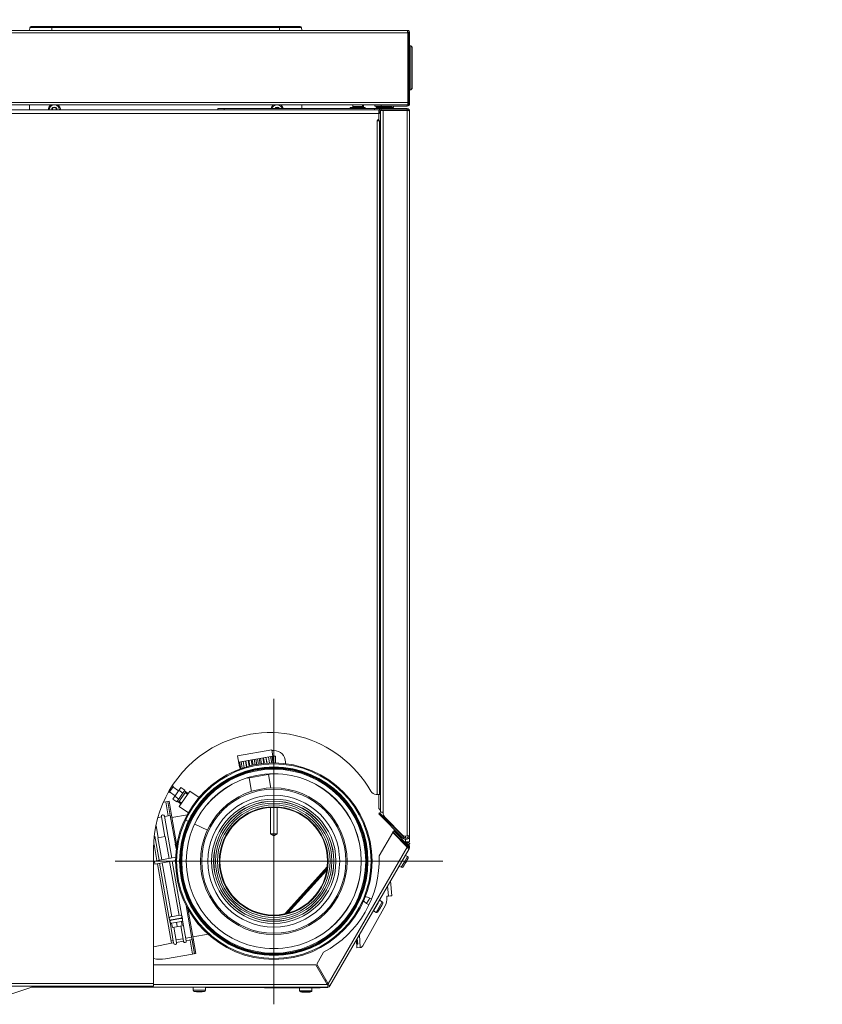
# Model space of a CAD drawing. Header units: millimetres. Extents: x -15323 to 178630, y 30684 to 65973.
# Tile 12 of 21: x -5117 to -4562, y 56914 to 57595. Entities that reach past the tile are written whole.
import ezdxf
from ezdxf import colors
from ezdxf.entities.mleader import LeaderData, LeaderLine
from ezdxf.math import Vec2, Vec3

# ---------------------------------------------------------------- set-up
doc = ezdxf.new("R2010")
doc.units = ezdxf.units.MM
doc.linetypes.add('DIVIDE', pattern=[31.75, 12.7, -6.35, 0, -6.35, 0, -6.35])
doc.layers.add('00 mar', color=3, linetype='Continuous')
doc.layers.add('00 mar út', color=1, linetype='DIVIDE', lineweight=20)
doc.styles.get("Standard").update_dxf_attribs({"font": 'ic-simplex.shx', "width": 0.8})

msp = doc.modelspace()

# ---------------------------------------------------------------- linework, layer by layer
at = {"layer": '00 mar út', "linetype": 'ByBlock'}
for p, q in [((-4848.77, 57587.83), (-5183.25, 57587.83)), ((-4848.77, 57586.12), (-5183.25, 57586.12)), ((-5110.32, 57587.83), (-5110.14, 57589.78)), ((-4922.14, 57589.79), (-5110.14, 57589.79)), ((-4922.99, 57590.57), (-5109.29, 57590.57)), ((-5094.9, 57590.57), (-5094.9, 57587.84)), ((-4937.38, 57587.83), (-4937.38, 57590.57)), ((-4922.14, 57589.79), (-4921.97, 57587.84)), ((-4848.77, 57587.83), (-4848.77, 57587.02)), ((-4848.77, 57586.12), (-4848.77, 57587.03)), ((-4848.69, 57536.34), (-4848.69, 57586.03)), ((-4848.17, 57537.19), (-4848.17, 57586.37)), ((-4847.32, 57586.37), (-4848.17, 57586.37)), ((-4847.32, 57586.37), (-4847.32, 57537.19)), ((-4848.17, 57574.98), (-4848.69, 57574.98)), ((-4848.6, 57575.16), (-4848.6, 57575.33)), ((-4847.32, 57577.13), (-4846.47, 57577.13)), ((-4846.46, 57577.13), (-4846.46, 57546.74)), ((-4845.61, 57576.27), (-4846.46, 57577.13)), ((-4845.61, 57576.27), (-4845.61, 57547.59)), ((-4848.69, 57551.8), (-4848.17, 57551.23)), ((-4848.6, 57551.7), (-4848.6, 57549.04)), ((-4848.6, 57549.3), (-4848.69, 57549.3)), ((-4848.69, 57548.41), (-4848.5, 57548.41)), ((-4848.6, 57549.05), (-4848.18, 57549.05)), ((-4848.5, 57548.41), (-4848.2, 57549.04)), ((-4846.46, 57546.74), (-4847.32, 57546.74)), ((-4846.46, 57546.74), (-4845.61, 57547.59)), ((-4848.69, 57538.05), (-5184.96, 57538.05)), ((-4848.17, 57538.9), (-4847.32, 57538.9)), ((-4848.17, 57537.19), (-4847.32, 57537.19)), ((-5420.91, 57532.91), (-4868.71, 57532.91)), ((-5420.91, 57530.34), (-4868.71, 57530.34)), ((-4848.69, 57536.34), (-5184.96, 57536.34)), ((-5110.32, 57536.34), (-5110.32, 57532.9)), ((-4980.02, 57532.91), (-4980.02, 57533.77)), ((-4980.02, 57533.76), (-4849.03, 57533.76)), ((-4975.73, 57532.91), (-4975.73, 57533.77)), ((-4921.97, 57536.34), (-4921.97, 57533.76)), ((-4888.41, 57534.45), (-4888.41, 57533.77)), ((-4888.41, 57534.45), (-4878.13, 57534.45)), ((-4886.69, 57536.34), (-4886.69, 57534.45)), ((-4886.69, 57534.6), (-4886.49, 57534.6)), ((-4886.48, 57534.45), (-4886.48, 57534.79)), ((-4886.48, 57534.79), (-4880.06, 57534.79)), ((-4886.11, 57534.45), (-4886.11, 57533.77)), ((-4885.97, 57535.31), (-4880.58, 57535.31)), ((-4880.43, 57534.45), (-4880.43, 57533.77)), ((-4880.06, 57534.45), (-4880.06, 57534.79)), ((-4880.06, 57534.6), (-4879.86, 57534.6)), ((-4879.85, 57536.34), (-4879.85, 57534.45)), ((-4879.16, 57534.45), (-4879.16, 57536.34)), ((-4878.13, 57533.76), (-4878.13, 57534.45)), ((-4871.57, 57533.76), (-4871.57, 57532.9)), ((-4871.42, 57536.34), (-4871.42, 57535.48)), ((-4849.03, 57535.48), (-4871.42, 57535.48)), ((-4870.44, 57534.45), (-4870.44, 57535.48)), ((-4870.44, 57534.45), (-4870.13, 57534.45)), ((-4849.03, 57532.91), (-4870.33, 57532.91)), ((-4870.13, 57533.76), (-4870.13, 57534.63)), ((-4870.13, 57534.63), (-4859.86, 57534.63)), ((-4860.17, 57535.04), (-4869.82, 57535.04)), ((-4868.71, 57532.91), (-4868.71, 57530.34)), ((-4868.71, 57530.34), (-4868.45, 57530.34)), ((-4868.71, 57530.34), (-4868.71, 57526.49)), ((-4868.29, 57533.76), (-4868.29, 57532.9)), ((-4867.81, 57532.91), (-4867.69, 57532.76)), ((-4867.46, 57531.75), (-4867.7, 57532.79)), ((-4867.46, 57047.04), (-4867.46, 57532.48)), ((-4849.03, 57532.48), (-4867.46, 57532.48)), ((-4867.14, 57536.34), (-4867.14, 57535.48)), ((-4849.03, 57536.34), (-4867.13, 57536.34)), ((-4866.98, 57533.76), (-4866.98, 57532.9)), ((-4865.75, 57532.48), (-4865.75, 57046.6)), ((-4862.37, 57532.48), (-4862.3, 57532.78)), ((-4861.96, 57532.91), (-4861.96, 57532.49)), ((-4861.81, 57532.48), (-4861.75, 57532.78)), ((-4859.86, 57533.76), (-4859.86, 57534.63)), ((-4859.86, 57534.45), (-4858.44, 57534.45)), ((-4859.3, 57533.76), (-4859.3, 57534.45)), ((-4858.44, 57534.45), (-4858.44, 57535.48)), ((-4850.75, 57532.91), (-4850.75, 57532.49)), ((-4850.74, 57532.91), (-4850.74, 57532.49)), ((-4849.03, 57535.48), (-4849.03, 57536.34)), ((-4849.03, 57533.76), (-4849.03, 57532.9)), ((-4848.37, 57532.38), (-4849.03, 57532.49)), ((-4849.03, 57030.49), (-4849.03, 57532.48)), ((-4847.82, 57532.26), (-4848.24, 57532.36)), ((-4847.32, 57030.63), (-4847.32, 57532.06)), ((-4869.71, 57525.63), (-4869.65, 57525.46)), ((-4869.71, 57059.27), (-4869.71, 57525.63)), ((-4869.65, 57525.46), (-4869.5, 57525.33)), ((-4869.5, 57525.33), (-4869.31, 57525.23)), ((-4869.31, 57525.24), (-4869.07, 57525.21)), ((-4869.15, 57526.06), (-4869.29, 57526.06)), ((-4869.07, 57525.2), (-4869.15, 57525.2)), ((-4868.22, 57525.2), (-4869.07, 57525.2)), ((-4868.71, 57525.2), (-4868.71, 57526.05)), ((-4868.22, 57525.2), (-4868.22, 57059.26)), ((-4867.46, 57525.2), (-4868.22, 57525.2)), ((-4941.35, 57125.31), (-4941.35, 56913.99)), ((-4966.38, 57085.98), (-4942.78, 57090.14)), ((-4942.78, 57090.14), (-4941.43, 57082.55)), ((-4966.38, 57085.98), (-4965.03, 57078.38)), ((-4965.55, 57081.65), (-4942.07, 57085.79)), ((-4964.68, 57076.72), (-4965.55, 57081.65)), ((-4964.18, 57076.88), (-4965.03, 57081.74)), ((-4963.2, 57077.2), (-4964.03, 57081.91)), ((-4961.78, 57077.65), (-4962.58, 57082.18)), ((-4960.12, 57078.19), (-4960.87, 57082.47)), ((-4960, 57078.24), (-4960.75, 57082.49)), ((-4958.38, 57078.75), (-4959.08, 57082.79)), ((-4957.92, 57078.9), (-4958.61, 57082.87)), ((-4956.38, 57079.25), (-4957.07, 57083.14)), ((-4955.58, 57079.38), (-4956.26, 57083.29)), ((-4954.22, 57079.61), (-4954.92, 57083.52)), ((-4953.12, 57079.79), (-4953.82, 57083.71)), ((-4952.01, 57079.97), (-4952.72, 57083.92)), ((-4950.66, 57080.19), (-4951.36, 57084.15)), ((-4949.86, 57080.32), (-4950.55, 57084.3)), ((-4948.31, 57080.57), (-4949.01, 57084.56)), ((-4947.83, 57080.65), (-4948.54, 57084.65)), ((-4946.14, 57080.75), (-4946.88, 57084.95)), ((-4946.02, 57080.75), (-4946.77, 57084.96)), ((-4944.25, 57080.78), (-4945.03, 57085.27)), ((-4942.76, 57080.8), (-4943.59, 57085.52)), ((-4941.73, 57080.81), (-4942.59, 57085.7)), ((-4941.19, 57080.82), (-4942.06, 57085.79)), ((-4942.01, 57085.8), (-4940.1, 57085.8)), ((-4941.5, 57082.55), (-4941.43, 57082.56)), ((-4941.35, 57081.67), (-4941.35, 57085.79)), ((-4940.1, 57080.83), (-4940.1, 57085.8)), ((-4965.04, 57078.39), (-4964.98, 57078.41)), ((-4959.32, 57070.57), (-4944.14, 57073.26)), ((-4956.81, 57061.26), (-4958.47, 57070.72)), ((-4943.31, 57063.63), (-4944.98, 57073.1)), ((-5013.97, 57060.78), (-5013.81, 57060.63)), ((-5013.81, 57060.63), (-5010.86, 57064.84)), ((-5013.56, 57060.99), (-5009.7, 57058.28)), ((-5011.55, 57065.16), (-5010.87, 57064.84)), ((-5005.64, 57064.08), (-5011.31, 57055.98)), ((-5011.11, 57064.48), (-5007.25, 57061.78)), ((-5002.84, 57062.11), (-5008.51, 57054.02)), ((-5002.31, 57061.04), (-5007.33, 57053.89)), ((-5007.07, 57062.06), (-5004.25, 57060.09)), ((-5006.74, 57050.97), (-4999.38, 57061.49)), ((-5005.64, 57064.08), (-5002.84, 57062.11)), ((-5003.17, 57061.64), (-5000.56, 57059.81)), ((-5002.71, 57060.47), (-5000.96, 57059.25)), ((-4999.38, 57061.49), (-4992.99, 57057.03)), ((-5016.15, 57054.17), (-5017.44, 57053.94)), ((-5016.15, 57054.17), (-5014.71, 57054.42)), ((-5014.44, 57044.47), (-5016.14, 57054.17)), ((-5013.01, 57044.73), (-5014.71, 57054.42)), ((-5014.69, 57054.42), (-5013.85, 57054.56)), ((-5012.98, 57044.73), (-5014.68, 57054.42)), ((-5013.85, 57054.56), (-5012.14, 57044.86)), ((-5011.31, 57055.98), (-5008.51, 57054.02)), ((-5009.9, 57058.01), (-5007.09, 57056.04)), ((-5008.19, 57054.49), (-5005.57, 57052.66)), ((-5006.92, 57054.46), (-5005.16, 57053.24)), ((-4869.71, 57059.27), (-4870.46, 57059.27)), ((-4868.22, 57059.27), (-4869.71, 57059.27)), ((-4868.71, 57050.17), (-4868.71, 57059.27)), ((-4868.22, 57059.27), (-4867.46, 57059.27)), ((-5006.74, 57050.97), (-5000.31, 57046.47)), ((-4943.7, 57050.12), (-4943.7, 57031.93)), ((-4938.99, 57050.1), (-4938.99, 57031.93)), ((-4868.71, 57045.83), (-4868.11, 57046.44)), ((-4868.21, 57048.96), (-4867.46, 57048.21)), ((-4851.09, 57029.42), (-4868.11, 57046.44)), ((-4867.46, 57047.04), (-4866.38, 57047.04)), ((-4866.15, 57047.01), (-4866.38, 57047.04)), ((-4866.18, 57046.93), (-4865.8, 57046.55)), ((-4865.95, 57046.91), (-4866.15, 57047.01)), ((-4865.8, 57046.77), (-4865.95, 57046.91)), ((-4865.75, 57046.6), (-4865.8, 57046.77)), ((-5019.08, 57043.65), (-5021.16, 57043.29)), ((-5016.7, 57030.17), (-5019.1, 57043.73)), ((-5011.97, 57015.2), (-5017.06, 57044.09)), ((-5013.01, 57044.73), (-5017.05, 57044.01)), ((-5013.01, 57044.73), (-5012.85, 57043.88)), ((-5009.48, 57024.9), (-5012.98, 57044.73)), ((-5012.14, 57044.87), (-5008.64, 57025.06)), ((-5011.84, 57043.19), (-5001.08, 57045.09)), ((-4999.81, 57040.28), (-5002.96, 57041.76)), ((-4851.7, 57028.81), (-4868.72, 57045.83)), ((-4867.51, 57044.62), (-4866.9, 57045.23)), ((-4851.95, 57030.88), (-4864.49, 57043.42)), ((-5021.42, 57029.34), (-5022.85, 57037.43)), ((-4987.26, 57034.44), (-4996.07, 57038.54)), ((-4859.02, 57032.85), (-4868.37, 57016.66)), ((-4859.02, 57032.85), (-4848.99, 57022.81)), ((-4858.36, 57034), (-4858.97, 57033.39)), ((-4858.97, 57033.39), (-4848.61, 57023.04)), ((-4858.36, 57034), (-4848.01, 57023.65)), ((-5020.74, 57013.66), (-5023.7, 57030.41)), ((-5021.59, 57029.3), (-5016.52, 57030.2)), ((-5018.88, 57013.99), (-5021.59, 57029.3)), ((-5013.83, 57014.88), (-5016.53, 57030.2)), ((-4938.99, 57031.94), (-4943.7, 57031.94)), ((-4941.35, 57030.58), (-4943.7, 57031.93)), ((-4941.35, 57030.58), (-4938.99, 57031.93)), ((-4851.7, 57028.81), (-4851.09, 57029.42)), ((-4849.03, 57030.49), (-4850.61, 57030.38)), ((-4850.14, 57030.42), (-4850.14, 57028.98)), ((-4850.14, 57028.11), (-4850.14, 57025.78)), ((-4850.14, 57026.59), (-4849.89, 57026.51)), ((-4849.88, 57026.51), (-4850.14, 57026.51)), ((-4848.64, 57025.09), (-4850.14, 57025.96)), ((-4849.88, 57026.51), (-4847.32, 57026.51)), ((-4849.12, 57025.37), (-4848.66, 57026.17)), ((-4849.11, 57025.37), (-4848.65, 57026.17)), ((-4849.03, 57030.49), (-4848.19, 57030.55)), ((-4848.66, 57026.17), (-4848.64, 57026.17)), ((-4848.64, 57026.17), (-4847.17, 57025.31)), ((-4847.32, 57030.63), (-4847.32, 57026.51)), ((-5024.53, 56926.58), (-5024.53, 57021.49)), ((-5024.24, 57024.62), (-5022.26, 57013.4)), ((-5009.51, 57024.9), (-5008.78, 57020.77)), ((-5009.48, 57024.9), (-5008.64, 57025.06)), ((-5008.77, 57020.88), (-5009.48, 57024.91)), ((-5008.4, 57023.66), (-5008.64, 57025.06)), ((-4903.69, 56928.1), (-4848.99, 57022.82)), ((-4902.45, 56926.82), (-4847.74, 57021.57)), ((-4850.14, 57024.57), (-4850.14, 57023.96)), ((-4849.59, 57023.42), (-4849.45, 57023.69)), ((-4848.4, 57024.04), (-4849.01, 57023.43)), ((-4848.87, 57022.86), (-4849, 57022.82)), ((-4848.64, 57025.09), (-4848.94, 57024.57)), ((-4848.87, 57022.86), (-4848.57, 57022.25)), ((-4848.01, 57023.64), (-4848.61, 57023.04)), ((-4848.57, 57022.26), (-4848.44, 57021.99)), ((-4847.73, 57021.58), (-4848.48, 57022.01)), ((-4847.51, 57022.43), (-4848.36, 57022.43)), ((-4848.03, 57021.28), (-4848.23, 57021.16)), ((-4847.86, 57021.41), (-4848.03, 57021.28)), ((-4847.73, 57021.58), (-4847.86, 57021.41)), ((-4847.16, 57025.31), (-4847.79, 57024.24)), ((-5051.12, 57013.03), (-4824.4, 57013.03)), ((-5023.95, 57013.09), (-5009.09, 57015.71)), ((-5023.95, 57013.09), (-5023.58, 57010.98)), ((-5023.58, 57010.99), (-5009.23, 57013.52)), ((-5011.93, 56974.59), (-5018.51, 57011.87)), ((-5006.88, 56975.48), (-5013.46, 57012.77)), ((-5004.88, 56975), (-5011.6, 57013.1)), ((-4853.12, 57008.81), (-4850.98, 57012.51)), ((-4850.25, 57012.09), (-4852.06, 57008.99)), ((-4850.98, 57012.51), (-4848.84, 57016.2)), ((-4850.58, 57011.22), (-4849.6, 57012.88)), ((-4850.33, 57017.08), (-4848.83, 57016.21)), ((-4850.25, 57012.09), (-4848.45, 57015.2)), ((-4849.6, 57012.89), (-4849.14, 57013.69)), ((-5021.89, 57011.29), (-5012.17, 56956.2)), ((-5013.66, 56973.46), (-5020.37, 57011.55)), ((-4904.32, 57009.05), (-4933.46, 56976.72)), ((-4932.28, 56977), (-4904.54, 57007.82)), ((-4904.59, 57007.52), (-4932.01, 56977.07)), ((-4904.72, 57006.82), (-4931.37, 56977.23)), ((-4854.62, 57009.67), (-4853.12, 57008.8)), ((-4851.08, 57010.34), (-4850.63, 57011.13)), ((-4850.62, 57011.13), (-4850.58, 57011.22)), ((-4860.48, 56999.52), (-4859.75, 56989.07)), ((-4862.54, 56995.95), (-4862.05, 56988.91)), ((-4877.1, 56983.8), (-4874.96, 56987.5)), ((-4873.9, 56986.89), (-4874.96, 56987.5)), ((-4869.18, 56984.16), (-4868.11, 56986.02)), ((-4868.45, 56981.27), (-4866.3, 56984.97)), ((-4868.1, 56986.01), (-4866.31, 56984.97)), ((-4862.05, 56988.91), (-4863.16, 56988.84)), ((-4863.06, 56987.44), (-4863.15, 56988.83)), ((-4862.05, 56988.91), (-4860.61, 56989.01)), ((-4860.61, 56989.01), (-4860.6, 56989.01)), ((-4860.6, 56989.01), (-4859.75, 56989.07)), ((-5002.02, 56982.43), (-5001.34, 56978.53)), ((-4997.96, 56959.57), (-5001.98, 56982.37)), ((-5001.31, 56978.53), (-5000.47, 56978.69)), ((-5000.75, 56980.3), (-4997.12, 56959.72)), ((-4879.74, 56954.51), (-4864.11, 56982.7)), ((-4875.46, 56982.84), (-4877.09, 56983.79)), ((-4872.39, 56978.59), (-4869.77, 56983.13)), ((-4872.39, 56978.59), (-4870.58, 56977.55)), ((-4870.58, 56977.56), (-4868.45, 56981.26)), ((-4869.77, 56983.13), (-4869.18, 56984.16)), ((-4867.71, 56980.84), (-4869.51, 56977.73)), ((-4868.55, 56979.08), (-4868.08, 56979.88)), ((-4868.08, 56979.88), (-4867.58, 56980.76)), ((-4867.71, 56980.84), (-4865.93, 56983.95)), ((-4867.58, 56980.76), (-4867.11, 56981.56)), ((-4867.12, 56981.56), (-4867.07, 56981.64)), ((-4867.07, 56981.64), (-4866.6, 56982.43)), ((-5013.27, 56971.26), (-5013.57, 56972.94)), ((-5012.76, 56974.44), (-5006.04, 56975.62)), ((-5012.4, 56972.25), (-5005.65, 56973.44)), ((-5012.39, 56972.33), (-5005.67, 56973.52)), ((-5005.28, 56971.32), (-5012.02, 56970.13)), ((-5011.55, 56972.39), (-5011.57, 56972.48)), ((-5006.49, 56973.28), (-5006.51, 56973.37)), ((-5005.28, 56971.32), (-5004.75, 56968.38)), ((-5004.49, 56972.81), (-5004.8, 56974.49)), ((-5001.87, 56957.95), (-5004.41, 56972.3)), ((-5010.65, 56956.4), (-5013.17, 56970.76)), ((-5012.03, 56970.14), (-5011.5, 56967.18)), ((-5004.76, 56968.38), (-5011.5, 56967.18)), ((-5008.62, 56956.75), (-5010.49, 56967.37)), ((-5008.65, 56970.73), (-5008.13, 56967.79)), ((-5003.9, 56957.59), (-5005.76, 56968.2)), ((-5012.47, 56957.88), (-5010.95, 56958.15)), ((-5008.93, 56958.51), (-5004.21, 56959.35)), ((-5008.63, 56956.82), (-5003.92, 56957.66)), ((-5002.19, 56959.71), (-4998.14, 56960.41)), ((-5001.89, 56958.01), (-4997.84, 56958.73)), ((-4997.56, 56948.78), (-4999.27, 56958.48)), ((-4998.04, 56959.85), (-4997.84, 56958.73)), ((-4996.11, 56949.03), (-4997.97, 56959.58)), ((-4996.13, 56949.03), (-4997.84, 56958.73)), ((-4997.27, 56960.57), (-4986.49, 56962.46)), ((-4997.12, 56959.72), (-4995.26, 56949.17)), ((-4884.21, 56958.42), (-4883.84, 56953.05)), ((-4884.21, 56958.39), (-4883.84, 56953.06)), ((-4883.39, 56955.66), (-4883.65, 56959.39)), ((-4883.55, 56959.56), (-4883.27, 56955.67)), ((-4882.13, 56962), (-4881.52, 56953.24)), ((-5024.53, 56953.75), (-5012.17, 56956.2)), ((-5012.17, 56956.2), (-5010.66, 56956.48)), ((-4883.83, 56953.05), (-4883.84, 56953.05)), ((-4883.83, 56953.05), (-4881.87, 56953.2)), ((-4883.27, 56955.67), (-4883.39, 56955.66)), ((-5016.37, 56945.46), (-4997.56, 56948.78)), ((-4997.56, 56948.78), (-4996.14, 56949.04)), ((-4996.11, 56949.03), (-4995.27, 56949.17)), ((-4906.84, 56950.04), (-4911.59, 56941.8)), ((-4912.33, 56941.37), (-5024.53, 56941.37)), ((-4912.33, 56941.37), (-4904.43, 56927.68)), ((-4903.69, 56928.1), (-4911.59, 56941.8)), ((-4906.09, 56930.56), (-4905.34, 56930.99)), ((-5024.53, 56928.29), (-5223.38, 56928.29)), ((-5024.53, 56926.58), (-5223.38, 56926.58)), ((-5124.07, 56920.84), (-5106.79, 56926.58)), ((-5108.94, 56925.79), (-4997.14, 56925.64)), ((-5097.37, 56925.96), (-5108.63, 56925.96)), ((-5105.93, 56925.96), (-5105.93, 56926.58)), ((-5097.36, 56926.58), (-5097.36, 56925.96)), ((-5097.36, 56925.96), (-4903.94, 56925.96)), ((-5024.53, 56927.68), (-4904.43, 56927.68)), ((-4997.14, 56925.8), (-4992.86, 56925.8)), ((-4997.14, 56923.72), (-4997.14, 56925.79)), ((-4997.14, 56923.72), (-4994.25, 56923.72)), ((-4994.26, 56923.72), (-4992.85, 56923.72)), ((-4992.85, 56925.8), (-4988.57, 56925.8)), ((-4992.85, 56923.72), (-4991.45, 56923.72)), ((-4991.45, 56923.72), (-4988.58, 56923.72)), ((-4988.58, 56923.72), (-4988.58, 56925.79)), ((-4988.58, 56925.64), (-4904.94, 56925.54)), ((-4947.76, 56925.43), (-4947.78, 56925.43)), ((-4947.75, 56925.42), (-4947.76, 56925.42)), ((-4909.22, 56925.37), (-4947.75, 56925.42)), ((-4923.49, 56925.39), (-4923.49, 56923.37)), ((-4923.49, 56923.37), (-4914.94, 56923.36)), ((-4914.93, 56925.38), (-4914.93, 56923.36)), ((-4904.94, 56925.54), (-4904.94, 56925.96)), ((-4904.73, 56928.2), (-4904.23, 56929.06)), ((-4903.93, 56927.68), (-4904.43, 56927.68)), ((-4903.93, 56927.68), (-4903.69, 56928.1)), ((-4902.45, 56926.82), (-4903.93, 56927.67)), ((-4903.93, 56925.96), (-4903.93, 56927.67)), ((-4994.26, 56922.87), (-4996.44, 56922.87)), ((-4994.79, 56922.72), (-4990.92, 56922.72)), ((-4991.45, 56922.87), (-4994.26, 56922.87)), ((-4989.26, 56922.87), (-4991.45, 56922.87)), ((-4915.62, 56922.52), (-4922.81, 56922.53)), ((-4921.15, 56922.37), (-4917.28, 56922.36))]:
    msp.add_line(p, q, dxfattribs=at)
for points in [[(-5109.29, 57590.57), (-5109.73, 57590.57), (-5110.1, 57590.23), (-5110.14, 57589.79)], [(-4922.14, 57589.79), (-4922.18, 57590.23), (-4922.55, 57590.57), (-4922.99, 57590.57)], [(-4847.32, 57586.37), (-4847.32, 57587.18), (-4847.97, 57587.84), (-4848.78, 57587.84)], [(-4848.17, 57586.37), (-4848.17, 57586.71), (-4848.45, 57586.97), (-4848.78, 57586.97)], [(-4848.69, 57586.03), (-4848.69, 57586.08), (-4848.72, 57586.12), (-4848.77, 57586.12)], [(-4848.6, 57575.33), (-4848.6, 57575.54), (-4848.62, 57575.75), (-4848.68, 57575.95)], [(-4848.6, 57575.16), (-4848.6, 57575.07), (-4848.53, 57574.99), (-4848.43, 57574.99)], [(-4849.03, 57535.48), (-4848.09, 57535.48), (-4847.32, 57536.24), (-4847.32, 57537.2)], [(-4848.69, 57536.41), (-4848.38, 57536.55), (-4848.17, 57536.85), (-4848.17, 57537.19)], [(-5095.59, 57536.34), (-5096.73, 57535.56), (-5097.44, 57534.29), (-5097.47, 57532.91)], [(-5093.78, 57536.34), (-5095.46, 57536.05), (-5096.73, 57534.62), (-5096.78, 57532.91)], [(-5094.21, 57534.44), (-5094.75, 57534.11), (-5095.08, 57533.54), (-5095.12, 57532.91)], [(-5094.9, 57533.1), (-5095, 57533.08), (-5095.08, 57533), (-5095.11, 57532.91)], [(-5094.9, 57533.1), (-5094.46, 57533.24), (-5094.21, 57533.69), (-5094.32, 57534.12)], [(-5094.23, 57534.41), (-5094.3, 57534.34), (-5094.34, 57534.23), (-5094.32, 57534.12)], [(-5093.78, 57534.43), (-5093.91, 57534.55), (-5094.11, 57534.54), (-5094.23, 57534.41)], [(-5092.27, 57534.49), (-5092.85, 57534.8), (-5093.54, 57534.8), (-5094.1, 57534.49)], [(-5093.78, 57534.43), (-5093.45, 57534.12), (-5092.94, 57534.12), (-5092.6, 57534.43)], [(-5089.61, 57532.91), (-5089.65, 57534.62), (-5090.92, 57536.07), (-5092.62, 57536.34)], [(-5092.31, 57534.51), (-5092.41, 57534.53), (-5092.52, 57534.5), (-5092.6, 57534.43)], [(-5092.07, 57534.12), (-5092.03, 57534.29), (-5092.14, 57534.47), (-5092.31, 57534.51)], [(-5092.07, 57534.12), (-5092.19, 57533.68), (-5091.92, 57533.24), (-5091.48, 57533.1)], [(-5091.26, 57532.91), (-5091.3, 57533.54), (-5091.64, 57534.11), (-5092.17, 57534.44)], [(-5091.28, 57532.91), (-5091.32, 57533), (-5091.39, 57533.07), (-5091.48, 57533.11)], [(-5088.91, 57532.91), (-5088.95, 57534.29), (-5089.66, 57535.57), (-5090.8, 57536.35)], [(-4941.5, 57536.34), (-4942.39, 57535.73), (-4943.01, 57534.83), (-4943.26, 57533.76)], [(-4939.69, 57536.34), (-4941.06, 57536.11), (-4942.17, 57535.11), (-4942.55, 57533.76)], [(-4940.11, 57534.44), (-4940.37, 57534.27), (-4940.6, 57534.04), (-4940.76, 57533.76)], [(-4940.14, 57534.41), (-4940.2, 57534.34), (-4940.24, 57534.23), (-4940.21, 57534.12)], [(-4940.2, 57533.76), (-4940.19, 57533.88), (-4940.19, 57534), (-4940.21, 57534.12)], [(-4939.69, 57534.43), (-4939.81, 57534.55), (-4940.01, 57534.54), (-4940.14, 57534.41)], [(-4938.18, 57534.49), (-4938.75, 57534.8), (-4939.44, 57534.8), (-4940, 57534.49)], [(-4939.69, 57534.43), (-4939.35, 57534.12), (-4938.83, 57534.12), (-4938.51, 57534.43)], [(-4935.64, 57533.76), (-4936.02, 57535.11), (-4937.14, 57536.11), (-4938.52, 57536.35)], [(-4938.2, 57534.51), (-4938.32, 57534.53), (-4938.43, 57534.5), (-4938.5, 57534.43)], [(-4937.97, 57534.12), (-4937.94, 57534.29), (-4938.04, 57534.47), (-4938.2, 57534.51)], [(-4937.42, 57533.76), (-4937.58, 57534.04), (-4937.81, 57534.27), (-4938.08, 57534.44)], [(-4937.97, 57534.12), (-4938, 57534.01), (-4938, 57533.88), (-4937.98, 57533.76)], [(-4934.93, 57533.76), (-4935.17, 57534.82), (-4935.8, 57535.73), (-4936.69, 57536.35)], [(-4885.97, 57535.31), (-4886.25, 57535.31), (-4886.48, 57535.08), (-4886.48, 57534.79)], [(-4880.06, 57534.79), (-4880.06, 57535.08), (-4880.3, 57535.31), (-4880.58, 57535.31)], [(-4869.82, 57535.04), (-4870, 57534.99), (-4870.13, 57534.82), (-4870.13, 57534.63)], [(-4867.87, 57535.49), (-4868.52, 57535.37), (-4869.19, 57535.23), (-4869.82, 57535.04)], [(-4868.59, 57531.42), (-4868.4, 57530.93), (-4867.99, 57530.55), (-4867.48, 57530.41)], [(-4868.21, 57530.7), (-4868.38, 57530.53), (-4868.5, 57530.35), (-4868.58, 57530.14)], [(-4860.17, 57535.04), (-4860.81, 57535.23), (-4861.46, 57535.38), (-4862.12, 57535.49)], [(-4859.86, 57534.63), (-4859.86, 57534.82), (-4859.98, 57534.99), (-4860.16, 57535.04)], [(-4851.07, 57532.91), (-4851.05, 57532.77), (-4851, 57532.62), (-4850.95, 57532.49)], [(-4848.75, 57532.48), (-4849.07, 57532.75), (-4849.46, 57532.91), (-4849.88, 57532.91)], [(-4847.32, 57532.05), (-4847.32, 57533), (-4848.09, 57533.77), (-4849.03, 57533.77)], [(-4848.22, 57532.36), (-4848.36, 57532.69), (-4848.68, 57532.91), (-4849.03, 57532.91)], [(-4848.24, 57532.36), (-4848.29, 57532.37), (-4848.33, 57532.38), (-4848.37, 57532.38)], [(-4869.28, 57526.06), (-4869.52, 57526.06), (-4869.7, 57525.87), (-4869.7, 57525.64)], [(-4869.15, 57526.06), (-4868.91, 57526.06), (-4868.72, 57526.25), (-4868.72, 57526.49)], [(-4933.3, 57080.35), (-4933.24, 57080.73), (-4933.22, 57081.12), (-4933.22, 57081.52)], [(-4944.15, 57073.25), (-4944.03, 57073.27), (-4943.93, 57073.29), (-4943.84, 57073.35)], [(-4959.64, 57070.56), (-4959.53, 57070.55), (-4959.43, 57070.56), (-4959.31, 57070.58)], [(-4874.18, 57061.43), (-4873.43, 57060.1), (-4872.01, 57059.28), (-4870.47, 57059.28)], [(-4868.71, 57050.17), (-4868.71, 57049.71), (-4868.55, 57049.28), (-4868.21, 57048.96)], [(-4865.75, 57046.6), (-4865.79, 57045.4), (-4865.34, 57044.26), (-4864.5, 57043.43)], [(-4851.95, 57030.88), (-4851.6, 57030.53), (-4851.1, 57030.34), (-4850.61, 57030.38)], [(-4848.72, 57026.12), (-4848.68, 57026.15), (-4848.67, 57026.16), (-4848.67, 57026.18)], [(-4847.45, 57030.59), (-4847.41, 57030.59), (-4847.39, 57030.6), (-4847.35, 57030.61)], [(-4847.51, 57022.75), (-4847.36, 57023.68), (-4847.81, 57024.61), (-4848.63, 57025.09)], [(-4848.47, 57022.01), (-4848.29, 57022.34), (-4848.34, 57022.77), (-4848.62, 57023.04)], [(-4848.36, 57021.52), (-4848.37, 57021.5), (-4848.38, 57021.48), (-4848.38, 57021.47)], [(-4847.73, 57021.58), (-4847.35, 57022.26), (-4847.47, 57023.1), (-4848.01, 57023.65)], [(-4906.84, 56950.04), (-4882.36, 56963.09), (-4867.46, 56988.93), (-4868.38, 57016.65)], [(-4849.14, 57013.69), (-4848.86, 57014.17), (-4848.64, 57014.67), (-4848.46, 57015.2)], [(-4848.46, 57015.2), (-4848.32, 57015.58), (-4848.48, 57016), (-4848.84, 57016.21)], [(-4853.12, 57008.81), (-4852.78, 57008.6), (-4852.31, 57008.67), (-4852.06, 57008.98)], [(-4852.06, 57008.99), (-4851.69, 57009.4), (-4851.37, 57009.86), (-4851.08, 57010.33)], [(-4879.21, 56985.73), (-4878.65, 56984.93), (-4877.93, 56984.28), (-4877.09, 56983.79)], [(-4874.96, 56987.5), (-4875.94, 56988.06), (-4877.07, 56988.37), (-4878.21, 56988.37)], [(-4865.92, 56983.95), (-4865.79, 56984.34), (-4865.95, 56984.76), (-4866.3, 56984.97)], [(-4864.11, 56982.7), (-4863.31, 56984.14), (-4862.95, 56985.78), (-4863.05, 56987.45)], [(-4869.51, 56977.73), (-4869.14, 56978.16), (-4868.83, 56978.6), (-4868.55, 56979.08)], [(-4866.6, 56982.44), (-4866.33, 56982.92), (-4866.1, 56983.43), (-4865.92, 56983.95)], [(-4870.58, 56977.56), (-4870.22, 56977.35), (-4869.78, 56977.42), (-4869.51, 56977.72)], [(-4881.87, 56953.19), (-4881.76, 56953.2), (-4881.63, 56953.21), (-4881.52, 56953.24)], [(-4881.52, 56953.24), (-4880.76, 56953.38), (-4880.12, 56953.84), (-4879.74, 56954.52)], [(-5024.54, 56945.6), (-5021.85, 56945.04), (-5019.08, 56944.99), (-5016.37, 56945.46)], [(-4997.14, 56923.72), (-4997.14, 56923.31), (-4996.84, 56922.96), (-4996.44, 56922.87)], [(-4996.99, 56925.96), (-4997.07, 56925.96), (-4997.13, 56925.89), (-4997.13, 56925.8)], [(-4989.26, 56922.87), (-4988.86, 56922.95), (-4988.57, 56923.3), (-4988.57, 56923.72)], [(-4988.58, 56925.8), (-4988.58, 56925.88), (-4988.64, 56925.95), (-4988.72, 56925.96)], [(-4923.49, 56923.37), (-4923.49, 56922.97), (-4923.2, 56922.61), (-4922.81, 56922.53)], [(-4915.62, 56922.52), (-4915.23, 56922.61), (-4914.93, 56922.95), (-4914.93, 56923.37)], [(-4904.94, 56925.54), (-4904.39, 56925.54), (-4903.87, 56925.73), (-4903.45, 56926.08)], [(-4903.93, 56925.96), (-4903.32, 56925.96), (-4902.75, 56926.29), (-4902.46, 56926.82)], [(-4996.44, 56922.87), (-4995.9, 56922.76), (-4995.34, 56922.72), (-4994.79, 56922.72)], [(-4990.92, 56922.72), (-4990.36, 56922.72), (-4989.81, 56922.76), (-4989.26, 56922.87)], [(-4922.81, 56922.53), (-4922.25, 56922.42), (-4921.7, 56922.37), (-4921.16, 56922.37)], [(-4917.27, 56922.36), (-4916.72, 56922.36), (-4916.17, 56922.41), (-4915.62, 56922.52)]]:
    msp.add_open_spline(points, degree=3, dxfattribs=at)
for points, knots in [([(-4867.67, 57532.61), (-4867.96, 57532.25), (-4867.92, 57531.7), (-4867.55, 57531.39), (-4867.52, 57531.38), (-4867.5, 57531.35), (-4867.47, 57531.34)], [0, 0, 0, 0, 1, 1, 1, 2, 2, 2, 2]), ([(-4847.32, 57532.05), (-4847.32, 57532.11), (-4847.38, 57532.13), (-4847.45, 57532.17), (-4847.6, 57532.22), (-4847.7, 57532.24), (-4847.82, 57532.26)], [0, 0, 0, 0, 1, 1, 1, 2, 2, 2, 2]), ([(-4874.18, 57061.43), (-4896.24, 57100.02), (-4945.4, 57113.42), (-4984, 57091.37), (-5009.07, 57077.03), (-5024.53, 57050.37), (-5024.53, 57021.5)], [0, 0, 0, 0, 1, 1, 1, 2, 2, 2, 2]), ([(-4933.22, 57081.51), (-4933.22, 57086.01), (-4936.85, 57089.65), (-4941.35, 57089.65), (-4941.79, 57089.65), (-4942.24, 57089.61), (-4942.67, 57089.54)], [0, 0, 0, 0, 1, 1, 1, 2, 2, 2, 2]), ([(-4873.37, 57013.02), (-4873.37, 56975.48), (-4903.81, 56945.05), (-4941.35, 56945.05), (-4978.89, 56945.05), (-5009.32, 56975.48), (-5009.32, 57013.02), (-5009.32, 57050.57), (-4978.89, 57080.99), (-4941.35, 57080.99), (-4903.81, 57080.99), (-4873.37, 57050.57), (-4873.37, 57013.02)], [0, 0, 0, 0, 1, 1, 1, 2, 2, 2, 3, 3, 3, 4, 4, 4, 4]), ([(-4874.05, 57013.02), (-4874.05, 56975.86), (-4904.18, 56945.73), (-4941.35, 56945.73), (-4978.52, 56945.73), (-5008.64, 56975.86), (-5008.64, 57013.02), (-5008.64, 57050.19), (-4978.52, 57080.32), (-4941.35, 57080.32), (-4904.18, 57080.32), (-4874.05, 57050.19), (-4874.05, 57013.02)], [0, 0, 0, 0, 1, 1, 1, 2, 2, 2, 3, 3, 3, 4, 4, 4, 4]), ([(-4876.15, 57013.02), (-4876.15, 56977.01), (-4905.34, 56947.82), (-4941.35, 56947.82), (-4977.35, 56947.82), (-5006.54, 56977.01), (-5006.54, 57013.02), (-5006.54, 57049.03), (-4977.35, 57078.22), (-4941.35, 57078.22), (-4905.34, 57078.22), (-4876.15, 57049.03), (-4876.15, 57013.02)], [0, 0, 0, 0, 1, 1, 1, 2, 2, 2, 3, 3, 3, 4, 4, 4, 4]), ([(-4876.5, 57013.02), (-4876.5, 56977.22), (-4905.54, 56948.17), (-4941.35, 56948.17), (-4977.17, 56948.17), (-5006.2, 56977.22), (-5006.2, 57013.02), (-5006.2, 57048.83), (-4977.17, 57077.88), (-4941.35, 57077.88), (-4905.54, 57077.88), (-4876.5, 57048.83), (-4876.5, 57013.02)], [0, 0, 0, 0, 1, 1, 1, 2, 2, 2, 3, 3, 3, 4, 4, 4, 4]), ([(-4876.84, 57013.02), (-4876.84, 56977.4), (-4905.72, 56948.52), (-4941.35, 56948.52), (-4976.98, 56948.52), (-5005.85, 56977.4), (-5005.85, 57013.02), (-5005.85, 57048.65), (-4976.98, 57077.53), (-4941.35, 57077.53), (-4905.72, 57077.53), (-4876.84, 57048.65), (-4876.84, 57013.02)], [0, 0, 0, 0, 1, 1, 1, 2, 2, 2, 3, 3, 3, 4, 4, 4, 4]), ([(-4877.14, 57013.02), (-4877.14, 56977.57), (-4905.89, 56948.82), (-4941.35, 56948.82), (-4976.8, 56948.82), (-5005.56, 56977.57), (-5005.56, 57013.02), (-5005.56, 57048.48), (-4976.8, 57077.23), (-4941.35, 57077.23), (-4905.89, 57077.23), (-4877.14, 57048.48), (-4877.14, 57013.02)], [0, 0, 0, 0, 1, 1, 1, 2, 2, 2, 3, 3, 3, 4, 4, 4, 4]), ([(-4877.68, 57013.02), (-4877.68, 56977.85), (-4906.18, 56949.36), (-4941.34, 56949.36), (-4976.5, 56949.36), (-5005.02, 56977.85), (-5005.02, 57013.02), (-5005.02, 57048.18), (-4976.5, 57076.69), (-4941.34, 57076.69), (-4906.18, 57076.69), (-4877.68, 57048.18), (-4877.68, 57013.02)], [0, 0, 0, 0, 1, 1, 1, 2, 2, 2, 3, 3, 3, 4, 4, 4, 4]), ([(-4880.76, 57013.02), (-4880.76, 56979.57), (-4907.88, 56952.44), (-4941.34, 56952.44), (-4974.81, 56952.44), (-5001.94, 56979.57), (-5001.94, 57013.02), (-5001.94, 57046.48), (-4974.81, 57073.61), (-4941.34, 57073.61), (-4907.88, 57073.61), (-4880.76, 57046.48), (-4880.76, 57013.02)], [0, 0, 0, 0, 1, 1, 1, 2, 2, 2, 3, 3, 3, 4, 4, 4, 4]), ([(-4880.83, 57013.02), (-4880.83, 56979.6), (-4907.92, 56952.51), (-4941.34, 56952.51), (-4974.78, 56952.51), (-5001.87, 56979.6), (-5001.87, 57013.02), (-5001.87, 57046.45), (-4974.78, 57073.54), (-4941.34, 57073.54), (-4907.92, 57073.54), (-4880.83, 57046.45), (-4880.83, 57013.02)], [0, 0, 0, 0, 1, 1, 1, 2, 2, 2, 3, 3, 3, 4, 4, 4, 4]), ([(-4890.62, 57013.02), (-4890.62, 56985.01), (-4913.33, 56962.3), (-4941.35, 56962.3), (-4969.36, 56962.3), (-4992.07, 56985.01), (-4992.07, 57013.02), (-4992.07, 57041.03), (-4969.36, 57063.75), (-4941.35, 57063.75), (-4913.33, 57063.75), (-4890.62, 57041.03), (-4890.62, 57013.02)], [0, 0, 0, 0, 1, 1, 1, 2, 2, 2, 3, 3, 3, 4, 4, 4, 4]), ([(-4891.48, 57013.02), (-4891.48, 56985.49), (-4913.8, 56963.16), (-4941.34, 56963.16), (-4968.89, 56963.16), (-4991.2, 56985.49), (-4991.2, 57013.02), (-4991.2, 57040.56), (-4968.89, 57062.89), (-4941.34, 57062.89), (-4913.8, 57062.89), (-4891.48, 57040.56), (-4891.48, 57013.02)], [0, 0, 0, 0, 1, 1, 1, 2, 2, 2, 3, 3, 3, 4, 4, 4, 4]), ([(-4895.75, 57013.02), (-4895.75, 56987.85), (-4916.17, 56967.43), (-4941.35, 56967.43), (-4966.51, 56967.43), (-4986.94, 56987.85), (-4986.94, 57013.02), (-4986.94, 57038.19), (-4966.51, 57058.62), (-4941.35, 57058.62), (-4916.17, 57058.62), (-4895.75, 57038.19), (-4895.75, 57013.02)], [0, 0, 0, 0, 1, 1, 1, 2, 2, 2, 3, 3, 3, 4, 4, 4, 4]), ([(-4898.33, 57013.02), (-4898.33, 56989.26), (-4917.6, 56970), (-4941.35, 56970), (-4965.11, 56970), (-4984.37, 56989.26), (-4984.37, 57013.02), (-4984.37, 57036.79), (-4965.11, 57056.04), (-4941.35, 57056.04), (-4917.6, 57056.04), (-4898.33, 57036.79), (-4898.33, 57013.02)], [0, 0, 0, 0, 1, 1, 1, 2, 2, 2, 3, 3, 3, 4, 4, 4, 4]), ([(-4899.73, 57013.02), (-4899.73, 56990.03), (-4918.36, 56971.4), (-4941.35, 56971.4), (-4964.34, 56971.4), (-4982.97, 56990.03), (-4982.97, 57013.02), (-4982.97, 57036.02), (-4964.34, 57054.65), (-4941.35, 57054.65), (-4918.36, 57054.65), (-4899.73, 57036.02), (-4899.73, 57013.02)], [0, 0, 0, 0, 1, 1, 1, 2, 2, 2, 3, 3, 3, 4, 4, 4, 4]), ([(-4899.78, 57013.02), (-4899.78, 56990.07), (-4918.39, 56971.46), (-4941.35, 56971.46), (-4964.3, 56971.46), (-4982.91, 56990.07), (-4982.91, 57013.02), (-4982.91, 57035.97), (-4964.3, 57054.59), (-4941.35, 57054.59), (-4918.39, 57054.59), (-4899.78, 57035.97), (-4899.78, 57013.02)], [0, 0, 0, 0, 1, 1, 1, 2, 2, 2, 3, 3, 3, 4, 4, 4, 4]), ([(-4901.11, 57013.02), (-4901.11, 56990.8), (-4919.12, 56972.78), (-4941.35, 56972.78), (-4963.57, 56972.78), (-4981.58, 56990.8), (-4981.58, 57013.02), (-4981.58, 57035.25), (-4963.57, 57053.26), (-4941.35, 57053.26), (-4919.12, 57053.26), (-4901.11, 57035.25), (-4901.11, 57013.02)], [0, 0, 0, 0, 1, 1, 1, 2, 2, 2, 3, 3, 3, 4, 4, 4, 4]), ([(-4902.39, 57013.02), (-4902.39, 56991.5), (-4919.83, 56974.07), (-4941.34, 56974.07), (-4962.87, 56974.07), (-4980.3, 56991.5), (-4980.3, 57013.02), (-4980.3, 57034.55), (-4962.87, 57051.98), (-4941.34, 57051.98), (-4919.83, 57051.98), (-4902.39, 57034.55), (-4902.39, 57013.02)], [0, 0, 0, 0, 1, 1, 1, 2, 2, 2, 3, 3, 3, 4, 4, 4, 4]), ([(-4903.68, 57013.02), (-4903.68, 56992.23), (-4920.55, 56975.35), (-4941.36, 56975.35), (-4962.16, 56975.35), (-4979.02, 56992.23), (-4979.02, 57013.02), (-4979.02, 57033.82), (-4962.16, 57050.7), (-4941.36, 57050.7), (-4920.55, 57050.7), (-4903.68, 57033.82), (-4903.68, 57013.02)], [0, 0, 0, 0, 1, 1, 1, 2, 2, 2, 3, 3, 3, 4, 4, 4, 4]), ([(-4904.1, 57013.02), (-4904.1, 56992.45), (-4920.78, 56975.78), (-4941.35, 56975.78), (-4961.91, 56975.78), (-4978.59, 56992.45), (-4978.59, 57013.02), (-4978.59, 57033.59), (-4961.91, 57050.27), (-4941.35, 57050.27), (-4920.78, 57050.27), (-4904.1, 57033.59), (-4904.1, 57013.02)], [0, 0, 0, 0, 1, 1, 1, 2, 2, 2, 3, 3, 3, 4, 4, 4, 4]), ([(-5017.08, 57044.18), (-5017.19, 57044.74), (-5017.71, 57045.11), (-5018.27, 57045.01), (-5018.84, 57044.92), (-5019.21, 57044.38), (-5019.1, 57043.82)], [0, 0, 0, 0, 1, 1, 1, 2, 2, 2, 2]), ([(-4851.7, 57028.81), (-4850.7, 57027.81), (-4849.08, 57027.81), (-4848.08, 57028.81), (-4847.59, 57029.3), (-4847.32, 57029.95), (-4847.32, 57030.63)], [0, 0, 0, 0, 1, 1, 1, 2, 2, 2, 2]), ([(-4851.09, 57029.42), (-4850.43, 57028.74), (-4849.34, 57028.74), (-4848.67, 57029.42), (-4848.37, 57029.72), (-4848.2, 57030.11), (-4848.18, 57030.54)], [0, 0, 0, 0, 1, 1, 1, 2, 2, 2, 2]), ([(-4850.14, 57026.14), (-4849.83, 57026.1), (-4849.57, 57026.04), (-4849.24, 57026.02), (-4849.06, 57026), (-4848.85, 57026), (-4848.72, 57026.11)], [0, 0, 0, 0, 1, 1, 1, 2, 2, 2, 2]), ([(-4848.18, 57030.54), (-4848.04, 57030.55), (-4847.89, 57030.56), (-4847.74, 57030.57), (-4847.65, 57030.58), (-4847.55, 57030.59), (-4847.45, 57030.59)], [0, 0, 0, 0, 1, 1, 1, 2, 2, 2, 2]), ([(-4848.44, 57021.99), (-4848.42, 57021.94), (-4848.4, 57021.88), (-4848.39, 57021.82), (-4848.37, 57021.78), (-4848.36, 57021.73), (-4848.35, 57021.68)], [0, 0, 0, 0, 1, 1, 1, 2, 2, 2, 2]), ([(-4848.35, 57021.67), (-4848.35, 57021.67), (-4848.35, 57021.59), (-4848.35, 57021.59), (-4848.35, 57021.56), (-4848.35, 57021.53), (-4848.36, 57021.52)], [0, 0, 0, 0, 1, 1, 1, 2, 2, 2, 2]), ([(-5012.79, 56974.43), (-5013.37, 56974.33), (-5013.75, 56973.78), (-5013.66, 56973.19), (-5013.54, 56972.62), (-5012.99, 56972.23), (-5012.42, 56972.32)], [0, 0, 0, 0, 1, 1, 1, 2, 2, 2, 2]), ([(-5012.4, 56972.25), (-5012.98, 56972.13), (-5013.36, 56971.59), (-5013.27, 56971.01), (-5013.16, 56970.41), (-5012.6, 56970.03), (-5012.03, 56970.13)], [0, 0, 0, 0, 1, 1, 1, 2, 2, 2, 2]), ([(-5005.67, 56973.51), (-5005.08, 56973.62), (-5004.7, 56974.17), (-5004.8, 56974.76), (-5004.9, 56975.35), (-5005.46, 56975.73), (-5006.04, 56975.63)], [0, 0, 0, 0, 1, 1, 1, 2, 2, 2, 2]), ([(-5005.28, 56971.32), (-5004.69, 56971.43), (-5004.31, 56971.98), (-5004.41, 56972.57), (-5004.51, 56973.14), (-5005.07, 56973.53), (-5005.65, 56973.44)], [0, 0, 0, 0, 1, 1, 1, 2, 2, 2, 2]), ([(-5003.88, 56957.49), (-5003.79, 56956.93), (-5003.25, 56956.55), (-5002.69, 56956.65), (-5002.12, 56956.75), (-5001.75, 56957.28), (-5001.87, 56957.85)], [0, 0, 0, 0, 1, 1, 1, 2, 2, 2, 2]), ([(-5010.63, 56956.3), (-5010.53, 56955.74), (-5010, 56955.36), (-5009.44, 56955.47), (-5008.87, 56955.56), (-5008.5, 56956.09), (-5008.6, 56956.66)], [0, 0, 0, 0, 1, 1, 1, 2, 2, 2, 2])]:
    msp.add_open_spline(points, degree=3, knots=knots, dxfattribs=at)

# ---------------------------------------------------------------- leaders
at = {"layer": '00 mar', "ltscale": 10}
ml = msp.add_multileader_mtext('Standard', dxfattribs=at)
ml.set_content('K1.1', color=256)
ml.set_leader_properties()
ml.build(insert=Vec2(0, 0))
ml.multileader.update_dxf_attribs({"text_left_attachment_type": 4, "text_right_attachment_type": 4, "dogleg_length": 50, "arrow_head_size": 200})
ctx = ml.context
ctx.base_point, ctx.char_height, ctx.arrow_head_size, ctx.landing_gap_size, ctx.plane_origin = Vec3(-4168.05, 58306.84), 150, 200, 50, Vec3(-4851.63, 57508.84)
ctx.left_attachment, ctx.right_attachment = 4, 4
notes = []
notes.append((ctx, [(0, (1, 1, 0), (-4218.05, 58306.84), (1, 0), 50, [(0, [(-5408.37, 57508.84)], 0, [])])]))
ctx.mtext.insert, ctx.mtext.flow_direction = Vec3(-4118.05, 58456.84), 5
for ctx, leaders in notes:
    for number, flags, end, landing, length, lines in leaders:
        leader = LeaderData()
        leader.index, (leader.has_last_leader_line, leader.has_dogleg_vector, leader.attachment_direction) = number, flags
        leader.last_leader_point, leader.dogleg_vector, leader.dogleg_length = Vec3(end), Vec3(landing), length
        for number, points, colour, breaks in lines:
            line = LeaderLine()
            line.index, line.vertices, line.color, line.breaks = number, Vec3.list(points), colors.encode_raw_color(colour), breaks
            leader.lines.append(line)
        ctx.leaders.append(leader)

doc.saveas('drawing.dxf')
